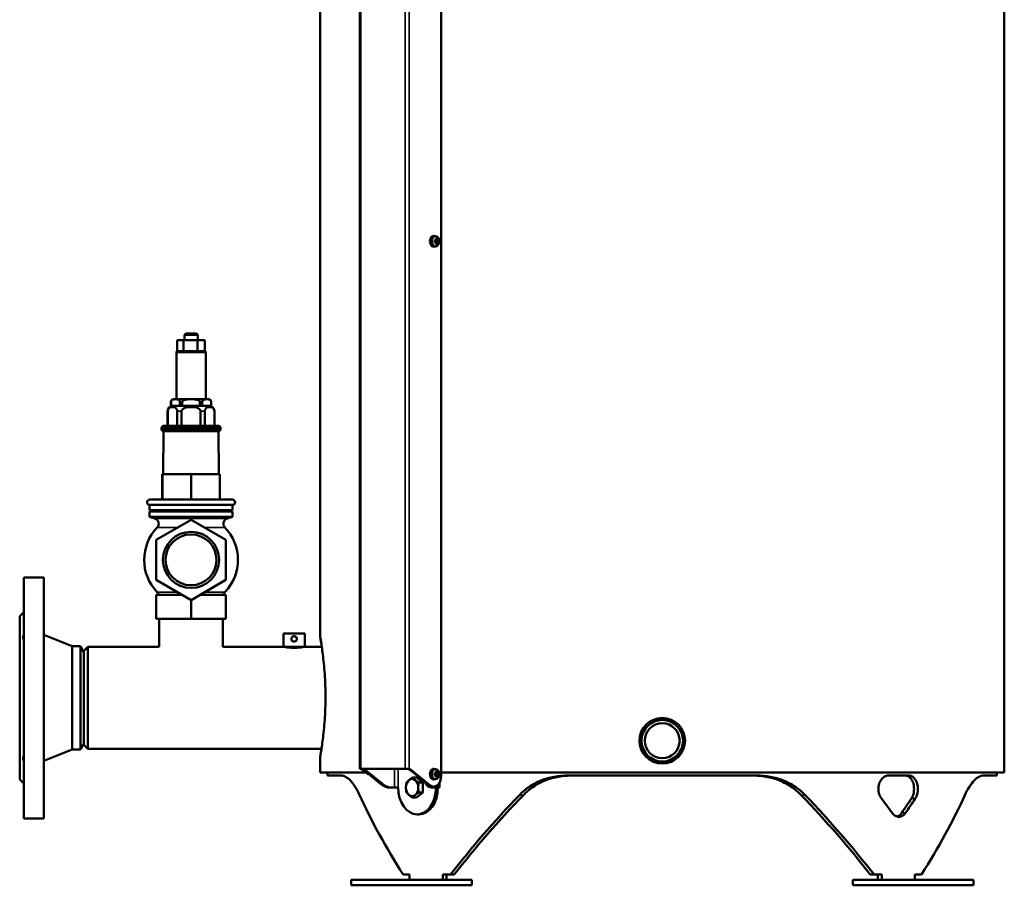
# Model space of a CAD drawing. Header units: millimetres. Extents: x -1845 to 7573, y -1484 to 1950.
# Tile 28 of 41: x 5749 to 6485, y -498 to 149. Entities that reach past the tile are written whole.
import ezdxf

# ---------------------------------------------------------------- set-up
doc = ezdxf.new("R2010")
doc.units = ezdxf.units.MM
doc.layers.add('Видимые тонкие (ГОСТ)', color=7, linetype='Continuous', lineweight=35)
doc.layers.add('Видимый контур (ГОСТ)', color=7, linetype='Continuous', lineweight=50)

msp = doc.modelspace()

# ---------------------------------------------------------------- linework, layer by layer
at = {"layer": 'Видимые тонкие (ГОСТ)'}
for p, q in [((6004.13, -410.79), (6004.13, 480.17)), ((6037.36, 480.17), (6037.36, -410.79)), ((6040.19, 480.17), (6040.19, -410.99)), ((5888.31, -99.78), (5866.37, -99.78)), ((5862.38, -136.75), (5862.34, -136.75)), ((5870.8, -136.75), (5868.92, -136.75)), ((5885.76, -136.75), (5883.88, -136.75)), ((5892.34, -136.75), (5892.3, -136.75)), ((5859.94, -143.75), (5859.84, -143.75)), ((5870.25, -143.75), (5867.03, -143.75)), ((5887.65, -143.75), (5884.43, -143.75)), ((5894.84, -143.75), (5894.74, -143.75)), ((5899.34, -156.25), (5855.34, -156.25)), ((5855.34, -157.21), (5899.34, -157.21)), ((5850.35, -223.93), (5904.33, -223.93)), ((5852.09, -230.54), (5867.33, -230.54)), ((5887.35, -230.54), (5902.59, -230.54)), ((5851.98, -278.9), (5867.12, -278.9)), ((5887.56, -278.9), (5902.7, -278.9)), ((6004.83, -410.84), (6004.83, -410.99)), ((6029.23, -424.83), (6029.23, -410.84)), ((6032.06, -424.83), (6032.06, -410.84)), ((6006.7, -412.13), (6006.25, -412.13)), ((6007.31, -412.7), (6008.72, -412.7)), ((6009.08, -414.15), (6008.72, -414.15)), ((6042.31, -412.13), (6041.6, -412.13)), ((6020.29, -422.15), (6018.88, -422.15)), ((6055.75, -423.1), (6055.04, -423.1)), ((6055.69, -424.44), (6057.11, -424.44)), ((6061.76, -424.83), (6061.76, -422.78)), ((6125.59, -430.47), (6122.58, -430.47)), ((6333.09, -430.47), (6336.1, -430.47)), ((6415.5, -432.9), (6418.34, -432.9)), ((6411.05, -443.76), (6408.22, -443.76))]:
    msp.add_line(p, q, dxfattribs=at)
at = {"layer": 'Видимый контур (ГОСТ)'}
for p, q in [((6484.84, -413.61), (6484.84, 583.39)), ((5973.84, -312.36), (5973.84, 480.17)), ((6003.54, 480.17), (6003.54, -410.8)), ((6064.23, 460.17), (6064.23, -416.17)), ((6060.22, -13.02), (6058.82, -12.84)), ((6060.22, -20.64), (6058.82, -20.81)), ((6059.13, -16.14), (6059.95, -16.14)), ((6059.95, -17.52), (6059.13, -17.52)), ((6059.85, -16.45), (6059.14, -16.45)), ((6059.14, -17.21), (6059.85, -17.21)), ((6059.83, -17.21), (6059.83, -16.45)), ((6060.06, -16.45), (6059.91, -16.37)), ((6060.06, -17.21), (6059.91, -17.29)), ((6060.06, -16.45), (6061.32, -16.45)), ((6061.32, -17.21), (6060.06, -17.21)), ((6060.7, -14.89), (6060.23, -15.27)), ((6060.23, -18.39), (6060.7, -18.77)), ((6060.86, -15.79), (6060.31, -15.79)), ((6060.31, -17.87), (6060.86, -17.87)), ((6061.8, -16.45), (6061.32, -16.45)), ((6061.32, -17.21), (6061.8, -17.21)), ((6061.59, -16.14), (6062.07, -16.14)), ((6062.07, -17.52), (6061.59, -17.52)), ((5873.37, -85.78), (5872.37, -86.78)), ((5882.31, -86.78), (5872.37, -86.78)), ((5872.37, -90.78), (5872.37, -86.78)), ((5873.37, -85.78), (5881.31, -85.78)), ((5881.31, -85.78), (5882.31, -86.78)), ((5882.31, -90.78), (5882.31, -86.78)), ((5866.95, -90.78), (5871.82, -90.78)), ((5866.95, -98.87), (5866.95, -90.78)), ((5871.82, -90.78), (5882.21, -90.78)), ((5871.82, -98.87), (5871.82, -90.78)), ((5882.21, -98.87), (5882.21, -90.78)), ((5882.21, -90.78), (5887.73, -90.78)), ((5887.73, -98.87), (5887.73, -90.78)), ((5866.37, -99.78), (5866.37, -134.75)), ((5867.37, -98.78), (5871.4, -98.78)), ((5872.72, -98.78), (5881.31, -98.78)), ((5882.68, -98.78), (5887.25, -98.78)), ((5888.31, -99.78), (5888.31, -134.75)), ((5862.34, -139.75), (5862.34, -136.75)), ((5862.38, -139.75), (5862.38, -136.75)), ((5864.34, -134.75), (5890.34, -134.75)), ((5868.92, -136.75), (5868.92, -139.75)), ((5870.8, -139.75), (5870.8, -136.75)), ((5883.88, -136.75), (5883.88, -139.75)), ((5885.76, -139.75), (5885.76, -136.75)), ((5892.3, -136.75), (5892.3, -139.75)), ((5892.34, -139.75), (5892.34, -136.75)), ((5859.84, -154.75), (5859.84, -143.75)), ((5859.94, -154.75), (5859.94, -143.75)), ((5862.34, -139.75), (5862.38, -139.75)), ((5865.65, -139.75), (5862.38, -139.75)), ((5868.92, -139.75), (5865.65, -139.75)), ((5867.03, -143.75), (5867.03, -154.75)), ((5868.92, -139.75), (5870.8, -139.75)), ((5870.25, -154.75), (5870.25, -143.75)), ((5877.34, -139.75), (5870.8, -139.75)), ((5883.88, -139.75), (5877.34, -139.75)), ((5883.88, -139.75), (5885.76, -139.75)), ((5884.43, -143.75), (5884.43, -154.75)), ((5889.03, -139.75), (5885.76, -139.75)), ((5887.65, -154.75), (5887.65, -143.75)), ((5892.3, -139.75), (5889.03, -139.75)), ((5892.3, -139.75), (5892.34, -139.75)), ((5894.74, -143.75), (5894.74, -154.75)), ((5894.84, -154.75), (5894.84, -143.75)), ((5855.34, -156.25), (5855.34, -157.21)), ((5856.84, -158.71), (5856.53, -190.78)), ((5856.84, -154.75), (5897.84, -154.75)), ((5897.84, -158.71), (5856.84, -158.71)), ((5897.84, -158.71), (5898.15, -190.78)), ((5899.34, -156.25), (5899.34, -157.21)), ((5855.78, -209.75), (5855.78, -190.78)), ((5855.78, -190.78), (5855.9, -190.78)), ((5855.9, -209.75), (5855.9, -190.78)), ((5855.9, -190.78), (5877.46, -190.78)), ((5877.46, -190.78), (5898.9, -190.78)), ((5877.46, -209.75), (5877.46, -190.78)), ((5898.9, -209.75), (5898.9, -190.78)), ((5846.45, -209.75), (5908.23, -209.75)), ((5846.34, -213.74), (5908.34, -213.74)), ((5846.34, -213.74), (5846.34, -217.74)), ((5846.34, -217.74), (5908.34, -217.74)), ((5846.34, -218.74), (5908.34, -218.74)), ((5846.34, -218.74), (5846.34, -222.74)), ((5847.84, -217.74), (5847.84, -218.74)), ((5906.84, -217.74), (5906.84, -218.74)), ((5908.34, -213.74), (5908.34, -217.74)), ((5908.34, -218.74), (5908.34, -222.74)), ((5846.34, -222.74), (5908.34, -222.74)), ((5850.35, -223.93), (5846.34, -222.74)), ((5877.34, -224.76), (5851.34, -239.77)), ((5903.34, -239.77), (5877.34, -224.76)), ((5904.33, -223.93), (5908.34, -222.74)), ((5851.34, -239.77), (5851.34, -269.79)), ((5903.34, -269.79), (5903.34, -239.77)), ((5752.34, -447.83), (5752.34, -267.83)), ((5752.34, -267.83), (5767.34, -267.83)), ((5767.34, -447.83), (5767.34, -267.83)), ((5851.34, -269.79), (5877.34, -284.8)), ((5877.34, -284.8), (5903.34, -269.79)), ((5851.34, -280.78), (5870.37, -280.78)), ((5851.34, -298.78), (5851.34, -280.78)), ((5877.34, -298.78), (5877.34, -284.8)), ((5884.31, -280.78), (5903.34, -280.78)), ((5903.34, -298.78), (5903.34, -280.78)), ((5749.34, -296.83), (5752.34, -293.83)), ((5749.34, -418.83), (5749.34, -296.83)), ((5851.34, -298.78), (5877.34, -298.78)), ((5853.59, -298.78), (5853.59, -319.78)), ((5877.34, -298.78), (5903.34, -298.78)), ((5901.09, -298.78), (5901.09, -319.78)), ((5788.59, -319.33), (5767.34, -310.83)), ((5962.34, -309.78), (5946.34, -309.78)), ((5946.34, -319.78), (5946.34, -309.78)), ((5962.34, -319.78), (5962.34, -309.78)), ((5788.59, -396.33), (5788.59, -319.33)), ((5788.59, -319.33), (5794.74, -319.33)), ((5794.74, -396.33), (5794.74, -319.33)), ((5797.34, -323.83), (5794.74, -319.33)), ((5797.34, -322.78), (5800.34, -319.78)), ((5797.34, -322.78), (5797.34, -392.88)), ((5800.34, -319.78), (5800.34, -395.88)), ((5853.59, -319.78), (5800.34, -319.78)), ((5946.34, -319.78), (5901.09, -319.78)), ((5962.34, -319.78), (5946.34, -319.78)), ((5975.01, -319.78), (5962.34, -319.78)), ((5788.59, -396.33), (5767.34, -404.83)), ((5788.59, -396.33), (5794.74, -396.33)), ((5797.34, -391.83), (5794.74, -396.33)), ((5797.34, -392.88), (5800.34, -395.88)), ((5974.8, -395.88), (5800.34, -395.88)), ((5973.84, -413.61), (5973.84, -401.86)), ((6004.13, -410.79), (6037.36, -410.79)), ((6038.07, -410.84), (6004.83, -410.84)), ((6060.22, -411.02), (6058.82, -410.84)), ((5749.34, -418.83), (5752.34, -421.83)), ((5973.84, -413.61), (6008.06, -413.61)), ((5979.34, -415.83), (5979.34, -413.61)), ((5989.5, -415.83), (5979.34, -415.83)), ((6008.72, -414.15), (6006.25, -412.13)), ((6018.88, -422.15), (6007.31, -412.7)), ((6008.72, -412.7), (6020.29, -422.15)), ((6055.04, -423.1), (6041.6, -412.13)), ((6042.31, -412.13), (6055.75, -423.1)), ((6045.77, -417.32), (6042.86, -417.32)), ((6045.77, -417.32), (6050.37, -421.08)), ((6060.22, -418.64), (6058.82, -418.81)), ((6059.13, -414.14), (6059.95, -414.14)), ((6059.95, -415.52), (6059.13, -415.52)), ((6059.85, -414.45), (6059.14, -414.45)), ((6059.14, -415.21), (6059.85, -415.21)), ((6059.83, -415.21), (6059.83, -414.45)), ((6060.06, -414.45), (6059.91, -414.37)), ((6060.06, -415.21), (6059.91, -415.29)), ((6060.06, -414.45), (6061.32, -414.45)), ((6061.32, -415.21), (6060.06, -415.21)), ((6060.7, -412.89), (6060.23, -413.27)), ((6060.23, -416.39), (6060.7, -416.77)), ((6060.86, -413.79), (6060.31, -413.79)), ((6060.31, -415.87), (6060.86, -415.87)), ((6061.8, -414.45), (6061.32, -414.45)), ((6061.32, -415.21), (6061.8, -415.21)), ((6061.59, -414.14), (6062.07, -414.14)), ((6062.07, -415.52), (6061.59, -415.52)), ((6064.23, -413.61), (6484.84, -413.61)), ((6299.88, -415.83), (6158.8, -415.83)), ((6413.63, -415.83), (6398.27, -415.83)), ((6479.34, -415.83), (6469.18, -415.83)), ((6479.34, -415.83), (6479.34, -413.61)), ((6025.95, -424.83), (6027.36, -424.83)), ((6027.36, -424.83), (6029.23, -424.83)), ((6029.23, -424.83), (6032.06, -424.83)), ((6032.06, -424.83), (6032.06, -424.83)), ((6032.06, -424.83), (6032.06, -424.84)), ((6032.06, -424.84), (6032.06, -424.84)), ((6050.37, -421.08), (6047.46, -421.08)), ((6050.37, -421.08), (6050.37, -428.58)), ((6058.57, -424.17), (6057.87, -424.17)), ((6058.47, -424.83), (6059.89, -424.83)), ((6061.76, -424.83), (6059.89, -424.83)), ((6060.33, -424.84), (6060.33, -424.83)), ((6060.34, -424.84), (6060.33, -424.84)), ((6061.76, -424.84), (6060.34, -424.84)), ((6061.75, -424.83), (6061.75, -424.84)), ((6061.76, -424.83), (6062.93, -424.83)), ((6062.93, -421.28), (6062.93, -424.83)), ((6045.77, -432.33), (6042.86, -432.33)), ((6050.37, -428.58), (6045.77, -432.33)), ((6050.37, -428.58), (6047.46, -428.58)), ((5752.34, -447.83), (5767.34, -447.83)), ((6046.2, -444.83), (6047.61, -444.83)), ((6035.77, -489.83), (6040.62, -489.83)), ((6040.62, -489.83), (6040.62, -493.81)), ((6065.37, -489.83), (6065.37, -493.81)), ((6065.37, -489.83), (6071.13, -489.83)), ((6068.21, -489.83), (6068.21, -493.81)), ((6073.97, -489.83), (6071.13, -489.83)), ((6387.55, -489.83), (6384.71, -489.83)), ((6387.55, -489.83), (6393.31, -489.83)), ((6390.47, -489.83), (6390.47, -493.81)), ((6393.31, -489.83), (6393.31, -493.81)), ((6418.06, -489.83), (6418.06, -493.81)), ((6418.06, -489.83), (6422.91, -489.83)), ((6086.97, -493.83), (5996.97, -493.83)), ((5996.97, -497.83), (5996.97, -493.83)), ((6086.97, -497.83), (5996.97, -497.83)), ((6065.37, -493.81), (6040.62, -493.81)), ((6065.37, -493.81), (6068.21, -493.81)), ((6086.97, -497.83), (6086.97, -493.83)), ((6461.71, -493.83), (6371.71, -493.83)), ((6371.71, -497.83), (6371.71, -493.83)), ((6461.71, -497.83), (6371.71, -497.83)), ((6390.47, -493.81), (6393.31, -493.81)), ((6418.06, -493.81), (6393.31, -493.81)), ((6461.71, -497.83), (6461.71, -493.83))]:
    msp.add_line(p, q, dxfattribs=at)
for centre, radius in [((5877.34, -254.78), 21), ((5877.34, -254.78), 19), ((6229.34, -389.83), 17), ((6229.34, -389.83), 15.5), ((6229.34, -389.83), 13)]:
    msp.add_circle(centre, radius, dxfattribs=at)
for centre, radius, start, end in [((5867.37, -99.78), 1, 102.30413, 180), ((5887.31, -99.78), 1, 0, 65.70205), ((5864.34, -136.75), 2, 90, 180), ((5890.34, -136.75), 2, 0, 90), ((5863.84, -143.75), 4, 90, 180), ((5890.84, -143.75), 4, 0, 90), ((5856.84, -156.25), 1.5, 90, 180), ((5856.84, -157.21), 1.5, 180, 270), ((5897.84, -156.25), 1.5, 0, 90), ((5897.84, -157.21), 1.5, 270, 0), ((5846.45, -211.75), 2, 90, 266.86446), ((5908.23, -211.75), 2, 273.13554, 90), ((5849.21, -227.77), 4, 316.16349, 73.46808), ((5905.47, -227.77), 4, 106.53192, 223.83651), ((5877.34, -254.78), 35, 136.16349, 223.5718), ((5877.34, -254.78), 35, 316.4282, 43.83651), ((5844.47, -286.05), 10.37, 30.56026, 43.5718), ((5910.21, -286.05), 10.37, 136.4282, 149.43974)]:
    msp.add_arc(centre, radius, start, end, dxfattribs=at)
for centre, major_axis, ratio, start_param, end_param in [((6058.57, -16.83), (0, -4), 0.707107, 3.053992, 6.370786), ((6057.49, -16.83), (0, -6.36), 0.259129, 1.462241, 1.679352), ((6055.79, -16.12), (4.97, 3.52), 0.5, 5.252312, 5.403426), ((6086.93, 27.92), (-34.68, -46.61), 0.180255, 0.471526, 0.471744), ((6055.79, -17.54), (-4.97, 3.52), 0.5, 4.021352, 4.172466), ((6055.64, -15.9), (-5.18, -3.66), 0.5, 2.133554, 2.238998), ((6055.64, -17.75), (5.18, -3.66), 0.5, 0.902595, 1.008038), ((6056.73, -17.91), (-5.89, -2.4), 0.353357, 3.746853, 3.963964), ((6055.8, -16.83), (0, -6.44), 0.707107, 1.752124, 1.899603), ((6055.8, -16.83), (0, -6.44), 0.707107, 1.24199, 1.389469), ((6056.73, -15.75), (5.89, -2.4), 0.353357, 5.460814, 5.677925), ((6056.02, -16.83), (0, 6.16), 0.707107, 4.882131, 5.032192), ((6056.02, -16.83), (0, 6.16), 0.707107, 4.392586, 4.542647), ((6024.65, 26.5), (34.68, -46.61), 0.180255, 0.204899, 0.205117), ((6056.56, -16.83), (0, -6.16), 0.707107, 1.740538, 1.890599), ((6056.56, -16.83), (0, -6.16), 0.707107, 1.250993, 1.401055), ((6056.79, -16.12), (4.97, -3.52), 0.5, 0.87976, 1.030873), ((6087.93, -60.16), (-34.68, 46.61), 0.180255, 5.811441, 5.811659), ((6056.79, -17.54), (-4.97, -3.52), 0.5, 2.110719, 2.261833), ((6056.78, -16.83), (0, 6.44), 0.707107, 4.893716, 5.041196), ((6056.78, -16.83), (0, 6.44), 0.707107, 4.383582, 4.531062), ((6056.95, -15.9), (-5.18, 3.66), 0.5, 4.044187, 4.149631), ((6056.95, -17.75), (5.18, 3.66), 0.5, 5.275147, 5.380591), ((6025.66, -61.58), (34.68, 46.61), 0.180255, 6.078068, 6.078286), ((6055.97, -16.83), (0, 6.36), 0.965843, 4.603833, 4.820944), ((6002.71, -420.79), (0, 10), 0.707107, 5.759587, 6.081827), ((6003.42, -420.79), (0, 10), 0.707107, 5.863589, 6.081827), ((6010.14, -405.78), (0, -8), 0.707107, 5.397365, 5.759587), ((6011.55, -405.78), (0, 8), 0.707107, 2.255772, 2.617994), ((6038.07, -420.79), (0, 10), 0.707107, 5.759587, 6.081827), ((6038.77, -420.79), (0, 10), 0.707107, 5.759587, 6.081827), ((6058.57, -414.83), (0, -4), 0.707107, 3.053992, 6.370786), ((6010.49, -409.82), (0, -5), 0.707107, 5.759587, 6.077147), ((6042.45, -424.83), (0, -6.5), 0.707107, 3.665191, 4.712389), ((6042.45, -424.83), (0, 6.5), 0.707107, 5.759587, 6.806784), ((6042.45, -424.83), (0, 6.5), 0.707107, 4.712389, 5.759587), ((6058.57, -416.17), (0, -8), 0.707107, 5.759587, 7.853982), ((6057.49, -414.83), (0, -6.36), 0.259129, 1.462241, 1.679352), ((6055.79, -414.12), (4.97, 3.52), 0.5, 5.252312, 5.403426), ((6086.93, -370.08), (-34.68, -46.61), 0.180255, 0.471526, 0.471744), ((6055.79, -415.54), (-4.97, 3.52), 0.5, 4.021352, 4.172466), ((6055.64, -413.9), (-5.18, -3.66), 0.5, 2.133554, 2.238998), ((6055.64, -415.75), (5.18, -3.66), 0.5, 0.902595, 1.008038), ((6056.73, -415.91), (-5.89, -2.4), 0.353357, 3.746853, 3.963964), ((6055.8, -414.83), (0, -6.44), 0.707107, 1.752124, 1.899603), ((6055.8, -414.83), (0, -6.44), 0.707107, 1.24199, 1.389469), ((6056.73, -413.75), (5.89, -2.4), 0.353357, 5.460814, 5.677925), ((6056.02, -414.83), (0, 6.16), 0.707107, 4.882131, 5.032192), ((6056.02, -414.83), (0, 6.16), 0.707107, 4.392586, 4.542647), ((6024.65, -371.5), (34.68, -46.61), 0.180255, 0.204899, 0.205117), ((6056.56, -414.83), (0, -6.16), 0.707107, 1.740538, 1.890599), ((6056.56, -414.83), (0, -6.16), 0.707107, 1.250993, 1.401055), ((6056.79, -414.12), (4.97, -3.52), 0.5, 0.87976, 1.030873), ((6087.93, -458.16), (-34.68, 46.61), 0.180255, 5.811441, 5.811659), ((6056.79, -415.54), (-4.97, -3.52), 0.5, 2.110719, 2.261833), ((6056.78, -414.83), (0, 6.44), 0.707107, 4.893716, 5.041196), ((6056.78, -414.83), (0, 6.44), 0.707107, 4.383582, 4.531062), ((6056.95, -413.9), (-5.18, 3.66), 0.5, 4.044187, 4.149631), ((6056.95, -415.75), (5.18, 3.66), 0.5, 5.275147, 5.380591), ((6025.66, -459.58), (34.68, 46.61), 0.180255, 6.078068, 6.078286), ((6055.97, -414.83), (0, 6.36), 0.965843, 4.603833, 4.820944), ((6025.95, -404.83), (0, -20), 0.707107, 5.759587, 6.283185), ((6027.36, -404.83), (0, -20), 0.707107, 5.759587, 6.283185), ((6046.2, -424.83), (0, -20), 0.707107, 4.712889, 7.853482), ((6042.45, -424.83), (0, -6.5), 0.707107, 4.712389, 5.759587), ((6042.45, -424.83), (0, 6.5), 0.707107, 3.665191, 4.712389), ((6047.61, -424.83), (0, -20), 0.707107, 0, 1.570296), ((6056.81, -416.59), (0, -8), 0.707107, 5.224301, 6.085315), ((6058.22, -416.59), (0, -8), 0.707107, 5.586879, 6.085315), ((6057.87, -416.17), (0, -8), 0.707107, 5.759587, 6.283185), ((6058.47, -404.83), (0, -20), 0.707107, 6.085315, 6.283185), ((6059.89, -404.83), (0, -20), 0.707107, 6.085315, 6.283185), ((6229.34, -514.83), (-230.97, 230.97), 0.414214, 0.833921, 1.07793), ((6042.45, -424.83), (0, -6.5), 0.707107, 5.759587, 6.806784), ((6229.34, -514.83), (-230.97, -230.97), 0.414214, 4.760912, 5.004921), ((6229.34, -514.83), (227.27, 227.27), 0.414214, 1.613485, 1.861694), ((6229.34, -514.83), (227.27, -227.27), 0.414214, 1.279899, 1.528108), ((6229.34, -514.83), (230.97, -230.97), 0.414214, 1.278265, 1.522273), ((6229.34, -450.83), (230.97, -230.97), 0.414214, 1.206385, 1.249875), ((6229.34, -450.83), (227.27, 227.27), 0.414214, 5.133836, 5.178035), ((6229.34, -450.83), (230.97, 230.97), 0.414214, 5.133376, 5.176865), ((6229.34, -514.83), (230.97, 230.97), 0.414214, 5.205255, 5.449264)]:
    msp.add_ellipse(centre, major_axis=major_axis, ratio=ratio, start_param=start_param, end_param=end_param, dxfattribs=at)
for centre in [(6059.99, -16.83), (6059.99, -414.83)]:
    msp.add_ellipse(centre, major_axis=(0, 3.83), ratio=0.707107, dxfattribs=at)
for points in [[(6059.95, -16.14), (6059.92, -16.24), (6059.89, -16.34), (6059.85, -16.44)], [(6059.95, -17.52), (6059.92, -17.42), (6059.89, -17.32), (6059.85, -17.22)], [(6060.28, -15.67), (6060.29, -15.71), (6060.3, -15.75), (6060.31, -15.79)], [(6060.28, -17.99), (6060.29, -17.95), (6060.3, -17.91), (6060.31, -17.87)], [(6061.26, -15.67), (6061.13, -15.71), (6060.99, -15.75), (6060.86, -15.79)], [(6061.26, -17.99), (6061.13, -17.95), (6060.99, -17.91), (6060.86, -17.87)], [(6061.59, -16.14), (6061.5, -16.24), (6061.41, -16.34), (6061.32, -16.44)], [(6061.59, -17.52), (6061.5, -17.42), (6061.41, -17.32), (6061.32, -17.22)], [(5867.15, -98.8), (5867.23, -98.79), (5867.3, -98.78), (5867.37, -98.78)], [(5871.4, -98.78), (5871.53, -98.78), (5871.69, -98.81), (5871.82, -98.87)], [(5871.82, -98.87), (5872.11, -98.8), (5872.44, -98.78), (5872.72, -98.78)], [(5881.31, -98.78), (5881.59, -98.78), (5881.92, -98.81), (5882.21, -98.87)], [(5882.21, -98.87), (5882.36, -98.8), (5882.54, -98.78), (5882.68, -98.78)], [(5887.25, -98.78), (5887.4, -98.78), (5887.57, -98.81), (5887.73, -98.87)], [(6059.95, -414.14), (6059.92, -414.24), (6059.89, -414.34), (6059.85, -414.44)], [(6059.95, -415.52), (6059.92, -415.42), (6059.89, -415.32), (6059.85, -415.22)], [(6060.28, -413.67), (6060.29, -413.71), (6060.3, -413.75), (6060.31, -413.79)], [(6060.28, -415.99), (6060.29, -415.95), (6060.3, -415.91), (6060.31, -415.87)], [(6061.26, -413.67), (6061.13, -413.71), (6060.99, -413.75), (6060.86, -413.79)], [(6061.26, -415.99), (6061.13, -415.95), (6060.99, -415.91), (6060.86, -415.87)], [(6061.59, -414.14), (6061.5, -414.24), (6061.41, -414.34), (6061.32, -414.44)], [(6061.59, -415.52), (6061.5, -415.42), (6061.41, -415.32), (6061.32, -415.22)]]:
    msp.add_open_spline(points, degree=3, dxfattribs=at)
for points, weights in [([(6059.85, -17.22), (6059.85, -17.21), (6059.85, -17.21)], [0.960465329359, 0.960447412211, 0.960429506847]), ([(6060.11, -14.75), (6060.14, -14.82), (6060.15, -14.89)], [1, 1.00025945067, 1]), ([(6060.15, -18.77), (6060.14, -18.84), (6060.11, -18.91)], [1, 1.00025945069, 1]), ([(6060.31, -15.79), (6060.31, -15.79), (6060.31, -15.79)], [0.960465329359, 0.960447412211, 0.960429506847]), ([(6060.7, -14.89), (6060.89, -14.82), (6061.09, -14.75)], [1, 1.00025945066, 1]), ([(6061.09, -18.91), (6060.89, -18.84), (6060.7, -18.77)], [1, 1.00025945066, 1]), ([(6060.86, -17.87), (6060.86, -17.87), (6060.86, -17.87)], [0.960465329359, 0.960447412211, 0.960429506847]), ([(6061.32, -16.44), (6061.32, -16.44), (6061.32, -16.45)], [0.960465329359, 0.960447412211, 0.960429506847]), ([(6062.07, -16.14), (6061.93, -16.3), (6061.8, -16.45)], [1, 1.00025945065, 1]), ([(6061.8, -17.21), (6061.93, -17.36), (6062.07, -17.52)], [1, 1.00025945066, 1]), ([(6038.27, -421.08), (6039.09, -420.07), (6040.15, -419.2)], [1, 1.0379548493, 1]), ([(6040.15, -419.2), (6041.22, -418.33), (6042.86, -417.32)], [1, 1.0379548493, 1]), ([(6042.86, -417.32), (6043.68, -418.33), (6044.75, -419.2)], [1, 1.0379548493, 1]), ([(6044.75, -419.2), (6045.82, -420.07), (6047.46, -421.08)], [1, 1.0379548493, 1]), ([(6059.85, -415.22), (6059.85, -415.21), (6059.85, -415.21)], [0.960465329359, 0.960447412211, 0.960429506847]), ([(6060.11, -412.75), (6060.14, -412.82), (6060.15, -412.89)], [1, 1.00025945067, 1]), ([(6060.15, -416.77), (6060.14, -416.84), (6060.11, -416.91)], [1, 1.00025945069, 1]), ([(6060.31, -413.79), (6060.31, -413.79), (6060.31, -413.79)], [0.960465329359, 0.960447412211, 0.960429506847]), ([(6060.7, -412.89), (6060.89, -412.82), (6061.09, -412.75)], [1, 1.00025945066, 1]), ([(6061.09, -416.91), (6060.89, -416.84), (6060.7, -416.77)], [1, 1.00025945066, 1]), ([(6060.86, -415.87), (6060.86, -415.87), (6060.86, -415.87)], [0.960465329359, 0.960447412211, 0.960429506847]), ([(6061.32, -414.44), (6061.32, -414.44), (6061.32, -414.45)], [0.960465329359, 0.960447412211, 0.960429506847]), ([(6062.07, -414.14), (6061.93, -414.3), (6061.8, -414.45)], [1, 1.00025945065, 1]), ([(6061.8, -415.21), (6061.93, -415.36), (6062.07, -415.52)], [1, 1.00025945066, 1]), ([(6037.86, -424.83), (6037.86, -423.09), (6038.27, -421.08)], [1, 1.0379548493, 1]), ([(6038.27, -428.58), (6037.86, -426.57), (6037.86, -424.83)], [1, 1.0379548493, 1]), ([(6047.46, -421.08), (6047.05, -423.09), (6047.05, -424.83)], [1, 1.0379548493, 1]), ([(6047.05, -424.83), (6047.05, -426.57), (6047.46, -428.58)], [1, 1.0379548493, 1]), ([(6040.15, -430.46), (6039.09, -429.59), (6038.27, -428.58)], [1, 1.0379548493, 1]), ([(6042.86, -432.33), (6041.22, -431.33), (6040.15, -430.46)], [1, 1.0379548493, 1]), ([(6044.75, -430.46), (6043.68, -431.33), (6042.86, -432.33)], [1, 1.0379548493, 1]), ([(6047.46, -428.58), (6045.82, -429.59), (6044.75, -430.46)], [1, 1.0379548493, 1])]:
    msp.add_rational_spline(points, weights, degree=2, dxfattribs=at)
for points, knots in [([(5862.38, -136.75), (5862.38, -136.6), (5862.4, -136.43), (5862.48, -136.13), (5862.57, -135.95), (5862.79, -135.6), (5862.98, -135.43), (5863.53, -135.06), (5863.95, -134.95), (5864.82, -134.82), (5865.25, -134.81), (5866.05, -134.81), (5866.48, -134.82), (5867.34, -134.95), (5867.77, -135.06), (5868.32, -135.43), (5868.51, -135.6), (5868.73, -135.95), (5868.81, -136.13), (5868.89, -136.43), (5868.92, -136.6), (5868.92, -136.75)], [0.687449, 0.687449, 0.687449, 0.687449, 0.730926, 0.730926, 0.792009, 0.792009, 0.898366, 0.898366, 1.136632, 1.136632, 1.374898, 1.374898, 1.613164, 1.613164, 1.85143, 1.85143, 1.957786, 1.957786, 2.018869, 2.018869, 2.062347, 2.062347, 2.062347, 2.062347]), ([(5870.8, -136.75), (5870.8, -136.6), (5870.85, -136.43), (5871.01, -136.13), (5871.18, -135.95), (5871.62, -135.6), (5872, -135.43), (5873.09, -135.06), (5873.95, -134.95), (5875.67, -134.82), (5876.55, -134.81), (5878.13, -134.81), (5879.01, -134.82), (5880.73, -134.95), (5881.59, -135.06), (5882.67, -135.43), (5883.06, -135.6), (5883.5, -135.95), (5883.67, -136.13), (5883.83, -136.43), (5883.88, -136.6), (5883.88, -136.75)], [0.687449, 0.687449, 0.687449, 0.687449, 0.730926, 0.730926, 0.792009, 0.792009, 0.898366, 0.898366, 1.136632, 1.136632, 1.374898, 1.374898, 1.613164, 1.613164, 1.85143, 1.85143, 1.957786, 1.957786, 2.018869, 2.018869, 2.062347, 2.062347, 2.062347, 2.062347]), ([(5885.76, -136.75), (5885.76, -136.6), (5885.79, -136.43), (5885.87, -136.13), (5885.95, -135.95), (5886.17, -135.6), (5886.36, -135.43), (5886.91, -135.06), (5887.33, -134.95), (5888.2, -134.82), (5888.63, -134.81), (5889.43, -134.81), (5889.86, -134.82), (5890.73, -134.95), (5891.15, -135.06), (5891.7, -135.43), (5891.89, -135.6), (5892.11, -135.95), (5892.2, -136.13), (5892.28, -136.43), (5892.3, -136.6), (5892.3, -136.75)], [0.687449, 0.687449, 0.687449, 0.687449, 0.730926, 0.730926, 0.792009, 0.792009, 0.898366, 0.898366, 1.136632, 1.136632, 1.374898, 1.374898, 1.613164, 1.613164, 1.85143, 1.85143, 1.957786, 1.957786, 2.018869, 2.018869, 2.062347, 2.062347, 2.062347, 2.062347]), ([(5859.94, -143.75), (5859.94, -143.53), (5859.97, -143.27), (5860.07, -142.81), (5860.17, -142.53), (5860.43, -142.01), (5860.66, -141.73), (5861.63, -140.82), (5862.64, -140.62), (5864.33, -140.62), (5865.33, -140.82), (5866.3, -141.73), (5866.54, -142.01), (5866.8, -142.53), (5866.9, -142.81), (5867, -143.27), (5867.03, -143.53), (5867.03, -143.75)], [0.793375, 0.793375, 0.793375, 0.793375, 0.859577, 0.859577, 0.944459, 0.944459, 1.080669, 1.080669, 1.586751, 1.586751, 2.092833, 2.092833, 2.229043, 2.229043, 2.313924, 2.313924, 2.380126, 2.380126, 2.380126, 2.380126]), ([(5870.25, -143.75), (5870.25, -143.53), (5870.31, -143.27), (5870.51, -142.81), (5870.71, -142.53), (5871.24, -142.01), (5871.7, -141.73), (5873.64, -140.82), (5875.65, -140.62), (5879.03, -140.62), (5881.04, -140.82), (5882.98, -141.73), (5883.44, -142.01), (5883.97, -142.53), (5884.17, -142.81), (5884.37, -143.27), (5884.43, -143.53), (5884.43, -143.75)], [0.793375, 0.793375, 0.793375, 0.793375, 0.859577, 0.859577, 0.944459, 0.944459, 1.080669, 1.080669, 1.586751, 1.586751, 2.092833, 2.092833, 2.229043, 2.229043, 2.313924, 2.313924, 2.380126, 2.380126, 2.380126, 2.380126]), ([(5887.65, -143.75), (5887.65, -143.53), (5887.68, -143.27), (5887.78, -142.81), (5887.88, -142.53), (5888.14, -142.01), (5888.38, -141.73), (5889.35, -140.82), (5890.35, -140.62), (5892.04, -140.62), (5893.05, -140.82), (5894.02, -141.73), (5894.25, -142.01), (5894.51, -142.53), (5894.61, -142.81), (5894.71, -143.27), (5894.74, -143.53), (5894.74, -143.75)], [0.793375, 0.793375, 0.793375, 0.793375, 0.859577, 0.859577, 0.944459, 0.944459, 1.080669, 1.080669, 1.586751, 1.586751, 2.092833, 2.092833, 2.229043, 2.229043, 2.313924, 2.313924, 2.380126, 2.380126, 2.380126, 2.380126]), ([(5752.34, -314.58), (5752.02, -314.16), (5751.84, -313.59), (5751.84, -312.27), (5752.02, -311.48), (5752.34, -310.65)], [1.5175772, 1.5175772, 1.5175772, 1.5175772, 1.7978512, 1.7978512, 2.0781252, 2.0781252, 2.0781252, 2.0781252]), ([(5954.34, -315.78), (5954.09, -315.78), (5953.82, -315.73), (5953.33, -315.52), (5953.1, -315.37), (5952.75, -315.02), (5952.59, -314.79), (5952.39, -314.3), (5952.34, -314.03), (5952.34, -313.78), (5952.34, -313.53), (5952.39, -313.26), (5952.59, -312.77), (5952.75, -312.54), (5953.1, -312.19), (5953.33, -312.03), (5953.82, -311.83), (5954.09, -311.78), (5954.34, -311.78)], [0.9082123, 0.9082123, 0.9082123, 0.9082123, 0.9838913, 0.9838913, 1.0595704, 1.0595704, 1.13526, 1.13526, 1.2109497, 1.2109497, 1.2109497, 1.2866393, 1.2866393, 1.362329, 1.362329, 1.438008, 1.438008, 1.5136871, 1.5136871, 1.5136871, 1.5136871]), ([(5954.34, -311.78), (5954.59, -311.78), (5954.86, -311.83), (5955.35, -312.03), (5955.58, -312.19), (5955.93, -312.54), (5956.08, -312.77), (5956.29, -313.26), (5956.34, -313.53), (5956.34, -314.03), (5956.29, -314.3), (5956.08, -314.79), (5955.93, -315.02), (5955.58, -315.37), (5955.35, -315.52), (5954.86, -315.73), (5954.59, -315.78), (5954.34, -315.78)], [0.3027374, 0.3027374, 0.3027374, 0.3027374, 0.3784165, 0.3784165, 0.4540955, 0.4540955, 0.5297852, 0.5297852, 0.6054748, 0.6054748, 0.6811645, 0.6811645, 0.7568541, 0.7568541, 0.8325332, 0.8325332, 0.9082123, 0.9082123, 0.9082123, 0.9082123]), ([(5975.06, -319.78), (5974.83, -318.22), (5974.61, -316.87), (5974.25, -314.63), (5974.09, -313.77), (5973.89, -312.63), (5973.84, -312.36), (5973.84, -312.36)], [4.258325, 4.258325, 4.258325, 4.258325, 5.068299, 5.068299, 5.912997, 5.912997, 6.757695, 6.757695, 6.757695, 6.757695]), ([(5973.84, -312.36), (5973.84, -312.38), (5973.88, -312.65), (5974.07, -313.77), (5974.22, -314.63), (5974.58, -316.92), (5974.8, -318.34), (5975.27, -321.62), (5975.53, -323.48), (5976.02, -327.45), (5976.27, -329.69), (5976.75, -334.57), (5976.98, -337.21), (5977.35, -342.72), (5977.5, -345.6), (5977.69, -351.38), (5977.74, -354.29), (5977.74, -359.93), (5977.69, -362.84), (5977.5, -368.62), (5977.35, -371.5), (5976.98, -377.01), (5976.75, -379.65), (5976.27, -384.53), (5976.02, -386.77), (5975.53, -390.74), (5975.27, -392.6), (5974.8, -395.88), (5974.58, -397.3), (5974.22, -399.59), (5974.07, -400.46), (5973.88, -401.57), (5973.84, -401.84), (5973.84, -401.86)], [6.784369, 6.784369, 6.784369, 6.784369, 7.602393, 7.602393, 8.447091, 8.447091, 9.291789, 9.291789, 10.136487, 10.136487, 10.981213, 10.981213, 11.825939, 11.825939, 12.670665, 12.670665, 13.51539, 13.51539, 14.360116, 14.360116, 15.204842, 15.204842, 16.049567, 16.049567, 16.894293, 16.894293, 17.738991, 17.738991, 18.583689, 18.583689, 19.428387, 19.428387, 20.246412, 20.246412, 20.246412, 20.246412]), ([(5954.34, -320.43), (5953.46, -320.43), (5952.52, -320.39), (5950.8, -320.27), (5950.01, -320.18), (5948.77, -320.02), (5948.23, -319.93), (5947.52, -319.81), (5947.34, -319.78), (5947.34, -319.78)], [0, 0, 0, 0, 0.264334, 0.264334, 0.528669, 0.528669, 0.792992, 0.792992, 1.057316, 1.057316, 1.057316, 1.057316]), ([(5961.34, -319.78), (5961.34, -319.78), (5961.16, -319.81), (5960.45, -319.93), (5959.91, -320.02), (5958.67, -320.18), (5957.88, -320.27), (5956.16, -320.39), (5955.22, -320.43), (5954.34, -320.43)], [3.171948, 3.171948, 3.171948, 3.171948, 3.436272, 3.436272, 3.700596, 3.700596, 3.96493, 3.96493, 4.229264, 4.229264, 4.229264, 4.229264]), ([(5752.34, -405.01), (5752.02, -404.18), (5751.84, -403.39), (5751.84, -402.07), (5752.02, -401.5), (5752.34, -401.08)], [1.5169891, 1.5169891, 1.5169891, 1.5169891, 1.7972632, 1.7972632, 2.0775372, 2.0775372, 2.0775372, 2.0775372]), ([(6004.13, -410.99), (6003.95, -410.94), (6003.8, -410.9), (6003.59, -410.83), (6003.54, -410.82), (6003.54, -410.79), (6003.59, -410.79), (6003.79, -410.79), (6003.95, -410.79), (6004.13, -410.79)], [-0.3026789, -0.3026789, -0.3026789, -0.3026789, -0.226697, -0.226697, -0.150715, -0.150715, -0.0753575, -0.0753575, 0, 0, 0, 0]), ([(6004.83, -410.84), (6004.74, -410.84), (6004.67, -410.84), (6004.57, -410.85), (6004.54, -410.86), (6004.54, -410.88), (6004.57, -410.9), (6004.67, -410.94), (6004.75, -410.96), (6004.83, -410.99)], [0, 0, 0, 0, 0.0376261, 0.0376261, 0.0752522, 0.0752522, 0.1134604, 0.1134604, 0.1516686, 0.1516686, 0.1516686, 0.1516686]), ([(6037.36, -410.79), (6037.54, -410.79), (6037.76, -410.79), (6038.26, -410.79), (6038.52, -410.79), (6039.03, -410.82), (6039.3, -410.83), (6039.79, -410.9), (6040.01, -410.94), (6040.19, -410.99)], [0.6110862, 0.6110862, 0.6110862, 0.6110862, 0.6864437, 0.6864437, 0.7618013, 0.7618013, 0.8377832, 0.8377832, 0.9137651, 0.9137651, 0.9137651, 0.9137651]), ([(6039.48, -410.99), (6039.39, -410.96), (6039.28, -410.94), (6039.03, -410.9), (6038.9, -410.88), (6038.65, -410.86), (6038.51, -410.85), (6038.27, -410.84), (6038.16, -410.84), (6038.07, -410.84)], [0.1530596, 0.1530596, 0.1530596, 0.1530596, 0.1912678, 0.1912678, 0.229476, 0.229476, 0.2671022, 0.2671022, 0.3047283, 0.3047283, 0.3047283, 0.3047283]), ([(5989.5, -415.83), (5990.47, -415.83), (5991.56, -416.11), (5993.86, -417.34), (5995.09, -418.29), (5997.58, -420.88), (5998.84, -422.51), (6001.19, -426.22), (6002.28, -428.26), (6003.28, -430.47)], [24.668562, 24.668562, 24.668562, 24.668562, 25.70453, 25.70453, 26.740498, 26.740498, 27.776466, 27.776466, 28.739399, 28.739399, 28.739399, 28.739399]), ([(6122.58, -430.47), (6124.7, -428.26), (6127.09, -426.22), (6132.49, -422.51), (6135.54, -420.88), (6141.94, -418.29), (6145.29, -417.34), (6152.06, -416.11), (6155.48, -415.83), (6158.8, -415.83)], [20.085097, 20.085097, 20.085097, 20.085097, 21.04803, 21.04803, 22.083999, 22.083999, 23.119967, 23.119967, 24.155935, 24.155935, 24.155935, 24.155935]), ([(6162.03, -415.83), (6158.69, -415.83), (6155.25, -416.11), (6148.44, -417.34), (6145.06, -418.29), (6138.62, -420.88), (6135.55, -422.51), (6130.12, -426.23), (6127.72, -428.26), (6125.59, -430.47)], [8.435039, 8.435039, 8.435039, 8.435039, 9.47462, 9.47462, 10.5142, 10.5142, 11.553781, 11.553781, 12.517641, 12.517641, 12.517641, 12.517641]), ([(6333.09, -430.47), (6330.96, -428.26), (6328.56, -426.23), (6323.13, -422.51), (6320.06, -420.88), (6313.62, -418.29), (6310.24, -417.34), (6303.43, -416.11), (6299.99, -415.83), (6296.65, -415.83)], [3.811825, 3.811825, 3.811825, 3.811825, 4.775685, 4.775685, 5.815265, 5.815265, 6.854846, 6.854846, 7.894426, 7.894426, 7.894426, 7.894426]), ([(6299.88, -415.83), (6303.2, -415.83), (6306.62, -416.11), (6313.39, -417.34), (6316.74, -418.29), (6323.14, -420.88), (6326.19, -422.51), (6331.59, -426.22), (6333.98, -428.26), (6336.1, -430.47)], [24.668562, 24.668562, 24.668562, 24.668562, 25.70453, 25.70453, 26.740498, 26.740498, 27.776466, 27.776466, 28.739399, 28.739399, 28.739399, 28.739399]), ([(6392.98, -432.9), (6392.98, -432.9), (6392.98, -432.9), (6392.31, -432.01), (6391.72, -430.89), (6390.94, -428.42), (6390.75, -427.08), (6390.75, -424.57), (6390.94, -423.23), (6391.72, -420.77), (6392.31, -419.64), (6393.66, -417.87), (6394.51, -417.1), (6396.35, -416.08), (6397.35, -415.83), (6398.27, -415.83)], [-3.769096, -3.769096, -3.769096, -3.769096, -3.768739, -3.768739, -3.392002, -3.392002, -3.015265, -3.015265, -2.638349, -2.638349, -2.261432, -2.261432, -1.884252, -1.884252, -1.507071, -1.507071, -1.507071, -1.507071]), ([(6415.5, -432.9), (6415.5, -432.9), (6415.5, -432.9), (6416.09, -432.01), (6416.59, -430.89), (6417.25, -428.42), (6417.41, -427.08), (6417.41, -425.83), (6417.41, -424.57), (6417.25, -423.23), (6416.59, -420.77), (6416.09, -419.65), (6414.92, -417.87), (6414.18, -417.1), (6412.54, -416.08), (6411.65, -415.83), (6410.8, -415.83)], [-0.753846, -0.753846, -0.753846, -0.753846, -0.753477, -0.753477, -0.376739, -0.376739, 0, 0, 0, 0.376739, 0.376739, 0.753477, 0.753477, 1.130859, 1.130859, 1.508241, 1.508241, 1.508241, 1.508241]), ([(6413.63, -415.83), (6414.48, -415.83), (6415.38, -416.08), (6417.01, -417.1), (6417.76, -417.87), (6418.92, -419.64), (6419.42, -420.77), (6420.09, -423.23), (6420.25, -424.57), (6420.25, -425.83), (6420.25, -427.08), (6420.09, -428.42), (6419.42, -430.89), (6418.92, -432.01), (6418.34, -432.9), (6418.34, -432.9), (6418.34, -432.9)], [-1.508194, -1.508194, -1.508194, -1.508194, -1.131013, -1.131013, -0.753832, -0.753832, -0.376916, -0.376916, 0, 0, 0, 0.376737, 0.376737, 0.753474, 0.753474, 0.753831, 0.753831, 0.753831, 0.753831]), ([(6455.4, -430.47), (6456.4, -428.26), (6457.49, -426.22), (6459.84, -422.51), (6461.1, -420.88), (6463.59, -418.29), (6464.81, -417.34), (6467.12, -416.11), (6468.21, -415.83), (6469.18, -415.83)], [20.085097, 20.085097, 20.085097, 20.085097, 21.04803, 21.04803, 22.083999, 22.083999, 23.119967, 23.119967, 24.155935, 24.155935, 24.155935, 24.155935]), ([(6411.05, -443.76), (6410.44, -444.65), (6409.66, -445.42), (6407.94, -446.44), (6407, -446.69), (6405.23, -446.69), (6404.27, -446.44), (6402.51, -445.42), (6401.69, -444.65), (6401.05, -443.76)], [0.75346, 0.75346, 0.75346, 0.75346, 1.130189, 1.130189, 1.506919, 1.506919, 1.883649, 1.883649, 2.260379, 2.260379, 2.260379, 2.260379]), ([(6404.7, -446.48), (6405.13, -446.36), (6405.56, -446.17), (6406.83, -445.42), (6407.61, -444.65), (6408.22, -443.76)], [4.7166333, 4.7166333, 4.7166333, 4.7166333, 4.8975058, 4.8975058, 5.274237, 5.274237, 5.274237, 5.274237])]:
    msp.add_open_spline(points, degree=3, knots=knots, dxfattribs=at)

doc.saveas('drawing.dxf')
